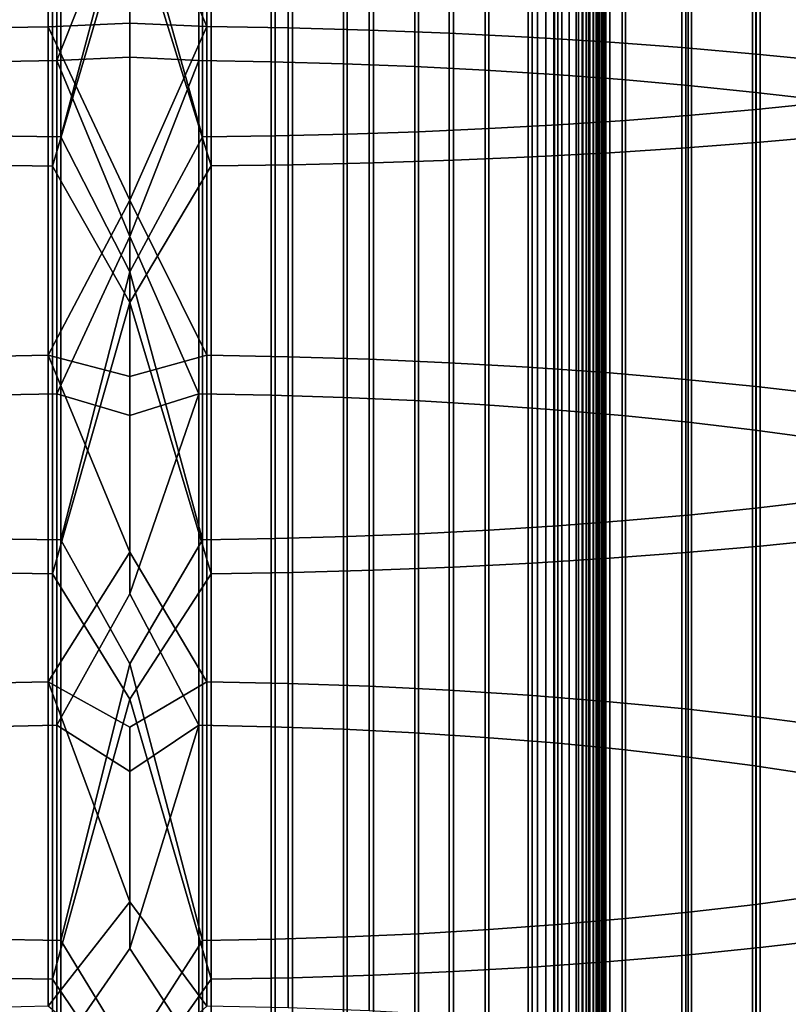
# Model space of a CAD drawing. Header units: metres. Extents: x -28 to 70, y -218 to 28.
# Tile 139 of 256: x -1 to 5, y -124 to -117. Entities that reach past the tile are written whole.
import ezdxf

# ---------------------------------------------------------------- set-up
doc = ezdxf.new("R2010")
doc.units = ezdxf.units.M
doc.layers.add('solid_10_261_432_XXX', color=7, linetype='CONTINUOUS')

msp = doc.modelspace()

# ---------------------------------------------------------------- linework, layer by layer
at = {"layer": 'solid_10_261_432_XXX'}
for points in [[(-3.3, -17.029387, 235.5), (-3.3, -180.294357, 235.5), (3.3, -180.294357, 235.5), (3.3, -17.029387, 235.5)], [(3, -17.029387, 225.5), (3, -180.294357, 225.5), (-3, -180.294357, 225.5), (-3, -17.029387, 225.5)], [(3.060268, -180.294357, 225.503647), (3, -180.294357, 225.5), (3, -17.029387, 225.5), (3.060268, -17.029387, 225.503647)], [(3.060268, -17.029387, 225.503647), (3.119658, -17.029387, 225.514526), (3.119658, -180.294357, 225.514526), (3.060268, -180.294357, 225.503647)], [(3.119658, -17.029387, 225.514526), (3.176794, -17.029387, 225.532303), (3.176794, -180.294357, 225.532303), (3.119658, -180.294357, 225.514526)], [(3.176794, -17.029387, 225.532303), (3.231933, -17.029387, 225.557053), (3.231934, -180.294357, 225.557053), (3.176794, -180.294357, 225.532303)], [(3.231933, -17.029387, 225.557053), (3.283684, -17.029387, 225.588272), (3.283684, -180.294357, 225.588272), (3.231934, -180.294357, 225.557053)], [(3.283684, -17.029387, 225.588272), (3.33129, -17.029387, 225.625504), (3.33129, -180.294357, 225.625504), (3.283684, -180.294357, 225.588272)], [(3.328463, -17.029387, 235.497971), (3.3, -17.029387, 235.5), (3.3, -180.294357, 235.5), (3.328463, -180.294357, 235.497971)], [(3.356374, -17.029387, 235.491898), (3.328463, -17.029387, 235.497971), (3.328463, -180.294357, 235.497971), (3.356374, -180.294357, 235.491898)], [(3.33129, -17.029387, 225.625504), (3.374055, -17.029387, 225.668213), (3.374055, -180.294357, 225.668213), (3.33129, -180.294357, 225.625504)], [(3.383135, -17.029387, 235.481903), (3.356374, -17.029387, 235.491898), (3.356374, -180.294357, 235.491898), (3.383135, -180.294357, 235.481903)], [(3.374055, -17.029387, 225.668213), (3.411355, -17.029387, 225.715775), (3.411355, -180.294357, 225.715775), (3.374055, -180.294357, 225.668213)], [(3.4082, -17.029387, 235.468201), (3.383135, -17.029387, 235.481903), (3.383135, -180.294357, 235.481903), (3.4082, -180.294357, 235.468201)], [(3.431058, -17.029387, 235.45108), (3.4082, -17.029387, 235.468201), (3.4082, -180.294357, 235.468201), (3.431058, -180.294357, 235.45108)], [(3.411355, -17.029387, 225.715775), (3.442644, -17.029387, 225.767471), (3.442644, -180.294357, 225.767471), (3.411355, -180.294357, 225.715775)], [(3.451243, -17.029387, 235.430862), (3.431058, -17.029387, 235.45108), (3.431058, -180.294357, 235.45108), (3.451243, -180.294357, 235.430862)], [(3.442644, -17.029387, 225.767471), (3.467465, -17.029387, 225.822586), (3.467465, -180.294357, 225.822586), (3.442644, -180.294357, 225.767471)], [(3.468343, -17.029387, 235.40799), (3.451243, -17.029387, 235.430862), (3.451243, -180.294357, 235.430862), (3.468343, -180.294357, 235.40799)], [(3.467465, -17.029387, 225.822586), (3.485456, -17.029387, 225.88028), (3.485456, -180.294357, 225.88028), (3.467465, -180.294357, 225.822586)], [(3.482009, -17.029387, 235.382904), (3.468343, -17.029387, 235.40799), (3.468343, -180.294357, 235.40799), (3.482009, -180.294357, 235.382904)], [(3.491963, -17.029387, 235.356125), (3.482009, -17.029387, 235.382904), (3.482009, -180.294357, 235.382904), (3.491963, -180.294357, 235.356125)], [(3.485456, -17.029387, 225.88028), (3.496354, -17.029387, 225.939728), (3.496354, -180.294357, 225.939728), (3.485456, -180.294357, 225.88028)], [(3.498001, -17.029387, 235.328201), (3.491963, -17.029387, 235.356125), (3.491963, -180.294357, 235.356125), (3.498001, -180.294357, 235.328201)], [(3.496354, -17.029387, 225.939728), (3.5, -17.029387, 226), (3.5, -180.294357, 226), (3.496354, -180.294357, 225.939728)], [(3.498001, -180.294357, 235.328201), (3.5, -180.294357, 235.300003), (3.5, -17.029387, 235.300003), (3.498001, -17.029387, 235.328201)], [(3.5, -17.029387, 235.300003), (3.5, -180.294357, 235.300003), (3.5, -180.294357, 226), (3.5, -17.029387, 226)], [(-0.599433, -114.734032, 474.096222), (-0.599433, -117.161385, 473.656708), (-1.197506, -117.171234, 473.707153), (-1.197506, -114.742493, 474.146912)], [(-0.599433, -117.161385, 473.656708), (-0.599433, -114.734032, 474.096222), (0, -115.83168, 473.888641), (0, -117.135262, 473.644379)], [(0.567694, -114.733742, 474.094482), (0.567694, -117.161049, 473.654968), (0, -115.83168, 473.888641)], [(1.16592, -114.741905, 474.143372), (1.16592, -117.170547, 473.703644), (0.567694, -117.161049, 473.654968), (0.567694, -114.733742, 474.094482)], [(1.760336, -114.755676, 474.225922), (1.760336, -117.186592, 473.785767), (1.16592, -117.170547, 473.703644), (1.16592, -114.741905, 474.143372)], [(2.348998, -114.775017, 474.341827), (2.348998, -117.209122, 473.901093), (1.760336, -117.186592, 473.785767), (1.760336, -114.755676, 474.225922)], [(2.929983, -114.799866, 474.490723), (2.929983, -117.23806, 474.049255), (2.348998, -117.209122, 473.901093), (2.348998, -114.775017, 474.341827)], [(3.501391, -114.830139, 474.67215), (3.501391, -117.273315, 474.229767), (2.929983, -117.23806, 474.049255), (2.929983, -114.799866, 474.490723)], [(5.059506, -114.790756, 492.463226), (5.059506, -117.724174, 492.015167), (4.603708, -117.7705, 492.292786), (4.603708, -114.829414, 492.742004)], [(4.061356, -114.86573, 474.885468), (4.061356, -117.314781, 474.442017), (3.501391, -117.273315, 474.229767), (3.501391, -114.830139, 474.67215)], [(4.1323, -114.864365, 492.994049), (4.1323, -117.812386, 492.543762), (3.646882, -117.849678, 492.767242), (3.646882, -114.895485, 493.218475)], [(4.608047, -114.90654, 475.129974), (4.608047, -117.362305, 474.685333), (4.061356, -117.314781, 474.442017), (4.061356, -114.86573, 474.885468)], [(4.603708, -114.829414, 492.742004), (4.603708, -117.7705, 492.292786), (4.1323, -117.812386, 492.543762), (4.1323, -114.864365, 492.994049)], [(-1.068586, -114.955437, 475.423035), (-1.068586, -117.419266, 474.976898), (-0.534932, -117.410309, 474.931061), (-0.534932, -114.947754, 475.376953)], [(-0.534932, -114.947754, 475.376953), (-0.534932, -117.410309, 474.931061), (0, -116.061638, 475.168121)], [(0.507145, -117.410004, 474.929535), (0.507145, -114.947495, 475.375397), (0, -116.061638, 475.168121), (0, -117.384155, 474.920319)], [(0.507145, -114.947495, 475.375397), (0.507145, -117.410004, 474.929535), (1.040938, -117.418648, 474.973785), (1.040938, -114.95491, 475.419891)], [(1.040938, -114.95491, 475.419891), (1.040938, -117.418648, 474.973785), (1.571201, -117.433235, 475.048462), (1.571201, -114.967438, 475.494934)], [(2.640641, -114.945839, 493.581573), (2.640641, -117.910011, 493.128815), (2.123228, -117.932854, 493.265686), (2.123228, -114.964897, 493.718994)], [(3.1491, -114.922676, 493.41452), (3.1491, -117.882256, 492.962494), (2.640641, -117.910011, 493.128815), (2.640641, -114.945839, 493.581573)], [(3.646882, -114.895485, 493.218475), (3.646882, -117.849678, 492.767242), (3.1491, -117.882256, 492.962494), (3.1491, -114.922676, 493.41452)], [(5.139678, -114.952415, 475.404938), (5.139678, -117.415749, 474.958893), (4.608047, -117.362305, 474.685333), (4.608047, -114.90654, 475.129974)], [(-0.507145, -114.997086, 493.951141), (-0.507145, -117.971428, 493.496857), (-1.040938, -117.964005, 493.452393), (-1.040938, -114.990891, 493.906494)], [(0, -116.068283, 493.81134), (-0.507145, -117.971428, 493.496857), (-0.507145, -114.997086, 493.951141)], [(0.534932, -114.996872, 493.949585), (0.534932, -117.971169, 493.4953), (0, -116.068283, 493.81134)], [(1.068586, -114.990456, 493.90332), (1.068586, -117.963478, 493.449249), (0.534932, -117.971169, 493.4953), (0.534932, -114.996872, 493.949585)], [(1.598617, -114.979782, 493.826385), (1.598617, -117.950691, 493.37262), (1.068586, -117.963478, 493.449249), (1.068586, -114.990456, 493.90332)], [(1.571201, -114.967438, 475.494934), (1.571201, -117.433235, 475.048462), (2.096138, -117.453712, 475.15329), (2.096138, -114.985016, 475.600281)], [(2.123228, -114.964897, 493.718994), (2.123228, -117.932854, 493.265686), (1.598617, -117.950691, 493.37262), (1.598617, -114.979782, 493.826385)], [(2.096138, -114.985016, 475.600281), (2.096138, -117.453712, 475.15329), (2.613968, -117.480019, 475.287933), (2.613968, -115.007599, 475.735596)], [(2.613968, -115.007599, 475.735596), (2.613968, -117.480019, 475.287933), (3.122935, -117.512047, 475.451935), (3.122935, -115.035103, 475.900421)], [(4.090651, -115.063622, 494.430939), (4.090651, -118.051155, 493.97464), (4.636589, -118.010078, 493.728485), (4.636589, -115.029343, 494.183746)], [(4.636589, -115.029343, 494.183746), (4.636589, -118.010078, 493.728485), (5.167373, -117.963928, 493.451935), (5.167373, -114.990829, 493.906036)], [(2.960494, -115.119057, 494.830719), (2.960494, -118.117584, 494.372742), (3.531343, -118.087029, 494.189636), (3.531343, -115.093559, 494.646851)], [(3.122935, -115.035103, 475.900421), (3.122935, -117.512047, 475.451935), (3.621314, -117.549706, 475.644714), (3.621314, -115.067429, 476.094177)], [(3.531343, -115.093559, 494.646851), (3.531343, -118.087029, 494.189636), (4.090651, -118.051155, 493.97464), (4.090651, -115.063622, 494.430939)], [(3.621314, -115.067429, 476.094177), (3.621314, -117.549706, 475.644714), (4.107415, -117.592865, 475.865631), (4.107415, -115.104485, 476.316193)], [(-1.16592, -115.168648, 495.188385), (-1.16592, -118.177017, 494.728882), (-0.567694, -118.185173, 494.777771), (-0.567694, -115.175461, 495.237488)], [(0.599433, -115.175217, 495.235718), (0.599433, -118.184883, 494.776031), (1.197506, -118.176422, 494.725342), (1.197506, -115.168159, 495.184814)], [(1.197506, -115.168159, 495.184814), (1.197506, -118.176422, 494.725342), (1.791665, -118.162354, 494.641022), (1.791665, -115.156418, 495.100159)], [(1.791665, -115.156418, 495.100159), (1.791665, -118.162354, 494.641022), (2.379969, -118.142723, 494.523376), (2.379969, -115.14003, 494.981995)], [(2.379969, -115.14003, 494.981995), (2.379969, -118.142723, 494.523376), (2.960494, -118.117584, 494.372742), (2.960494, -115.119057, 494.830719)], [(4.107415, -115.104485, 476.316193), (4.107415, -117.592865, 475.865631), (4.57959, -117.641373, 476.113983), (4.57959, -115.146126, 476.565765)], [(4.57959, -115.146126, 476.565765), (4.57959, -117.641373, 476.113983), (5.036238, -117.695061, 476.388855), (5.036238, -115.19223, 476.84201)], [(-0.567694, -115.175461, 495.237488), (-0.567694, -118.185173, 494.777771), (0, -116.259575, 495.097198)], [(0, -116.259575, 495.097198), (0.599433, -118.184883, 494.776031), (0.599433, -115.175217, 495.235718)], [(0.567694, -117.161049, 473.654968), (0, -117.135262, 473.644379), (0, -115.83168, 473.888641)], [(-0.534932, -117.410309, 474.931061), (0, -117.384155, 474.920319), (0, -116.061638, 475.168121)], [(0.534932, -117.971169, 493.4953), (0, -118.962379, 493.341003), (-0.507145, -117.971428, 493.496857), (0, -116.068283, 493.81134)], [(-0.567694, -118.185173, 494.777771), (0, -119.188126, 494.621246), (0.599433, -118.184883, 494.776031), (0, -116.259575, 495.097198)], [(-0.599433, -117.161385, 473.656708), (-0.599433, -119.575699, 473.150482), (-1.197506, -119.586937, 473.200623), (-1.197506, -117.171234, 473.707153)], [(-0.599433, -117.161385, 473.656708), (0, -117.135262, 473.644379), (0, -118.435089, 473.380798)], [(-0.599433, -117.161385, 473.656708), (0, -118.435089, 473.380798), (-0.599433, -119.575699, 473.150482)], [(0.567694, -117.161049, 473.654968), (0, -118.435089, 473.380798), (0, -117.135262, 473.644379)], [(0.567694, -117.161049, 473.654968), (0.567694, -119.575317, 473.148773), (0, -118.435089, 473.380798)], [(1.16592, -117.170547, 473.703644), (1.16592, -119.586159, 473.197144), (0.567694, -119.575317, 473.148773), (0.567694, -117.161049, 473.654968)], [(1.760336, -117.186592, 473.785767), (1.760336, -119.604454, 473.278778), (1.16592, -119.586159, 473.197144), (1.16592, -117.170547, 473.703644)], [(2.348998, -117.209122, 473.901093), (2.348998, -119.630157, 473.393463), (1.760336, -119.604454, 473.278778), (1.760336, -117.186592, 473.785767)], [(2.929983, -117.23806, 474.049255), (2.929983, -119.663162, 473.540771), (2.348998, -119.630157, 473.393463), (2.348998, -117.209122, 473.901093)], [(3.501391, -117.273315, 474.229767), (3.501391, -119.703384, 473.720215), (2.929983, -119.663162, 473.540771), (2.929983, -117.23806, 474.049255)], [(4.061356, -117.314781, 474.442017), (4.061356, -119.750679, 473.931244), (3.501391, -119.703384, 473.720215), (3.501391, -117.273315, 474.229767)], [(4.608047, -117.362305, 474.685333), (4.608047, -119.804893, 474.173157), (4.061356, -119.750679, 473.931244), (4.061356, -117.314781, 474.442017)], [(-1.068586, -117.419266, 474.976898), (-1.068586, -119.869858, 474.463074), (-0.534932, -119.85965, 474.417511), (-0.534932, -117.410309, 474.931061)], [(-0.534932, -117.410309, 474.931061), (0, -118.702858, 474.652924), (0, -117.384155, 474.920319)], [(-0.534932, -117.410309, 474.931061), (-0.534932, -119.85965, 474.417511), (0, -118.702858, 474.652924)], [(0.507145, -117.410004, 474.929535), (0, -117.384155, 474.920319), (0, -118.702858, 474.652924)], [(0.507145, -117.410004, 474.929535), (0, -118.702858, 474.652924), (0.507145, -119.859299, 474.415955)], [(0.507145, -117.410004, 474.929535), (0.507145, -119.859299, 474.415955), (1.040938, -119.869164, 474.459961), (1.040938, -117.418648, 474.973785)], [(5.139678, -117.415749, 474.958893), (5.139678, -119.865852, 474.44516), (4.608047, -119.804893, 474.173157), (4.608047, -117.362305, 474.685333)], [(1.040938, -117.418648, 474.973785), (1.040938, -119.869164, 474.459961), (1.571201, -119.885803, 474.53421), (1.571201, -117.433235, 475.048462)], [(1.571201, -117.433235, 475.048462), (1.571201, -119.885803, 474.53421), (2.096138, -119.909157, 474.638428), (2.096138, -117.453712, 475.15329)], [(2.096138, -117.453712, 475.15329), (2.096138, -119.909157, 474.638428), (2.613968, -119.939156, 474.772308), (2.613968, -117.480019, 475.287933)], [(2.613968, -117.480019, 475.287933), (2.613968, -119.939156, 474.772308), (3.122935, -119.9757, 474.935333), (3.122935, -117.512047, 475.451935)], [(3.122935, -117.512047, 475.451935), (3.122935, -119.9757, 474.935333), (3.621314, -120.018654, 475.127014), (3.621314, -117.549706, 475.644714)], [(3.621314, -117.549706, 475.644714), (3.621314, -120.018654, 475.127014), (4.107415, -120.067879, 475.34668), (4.107415, -117.592865, 475.865631)], [(4.107415, -117.592865, 475.865631), (4.107415, -120.067879, 475.34668), (4.57959, -120.123215, 475.593567), (4.57959, -117.641373, 476.113983)], [(4.57959, -117.641373, 476.113983), (4.57959, -120.123215, 475.593567), (5.036238, -120.184456, 475.866882), (5.036238, -117.695061, 476.388855)], [(4.603708, -117.7705, 492.292786), (4.603708, -120.698097, 491.762695), (4.1323, -120.746872, 492.012421), (4.1323, -117.812386, 492.543762)], [(5.059506, -117.724174, 492.015167), (5.059506, -120.644135, 491.48645), (4.603708, -120.698097, 491.762695), (4.603708, -117.7705, 492.292786)], [(3.646882, -117.849678, 492.767242), (3.646882, -120.790314, 492.234802), (3.1491, -120.828262, 492.429077), (3.1491, -117.882256, 492.962494)], [(4.1323, -117.812386, 492.543762), (4.1323, -120.746872, 492.012421), (3.646882, -120.790314, 492.234802), (3.646882, -117.849678, 492.767242)], [(2.640641, -117.910011, 493.128815), (2.640641, -120.860588, 492.594574), (2.123228, -120.887192, 492.730743), (2.123228, -117.932854, 493.265686)], [(3.1491, -117.882256, 492.962494), (3.1491, -120.828262, 492.429077), (2.640641, -120.860588, 492.594574), (2.640641, -117.910011, 493.128815)], [(-0.507145, -117.971428, 493.496857), (-0.507145, -120.932121, 492.960785), (-1.040938, -120.923477, 492.916534), (-1.040938, -117.964005, 493.452393)], [(0, -118.962379, 493.341003), (-0.507145, -120.932121, 492.960785), (-0.507145, -117.971428, 493.496857)], [(0.534932, -117.971169, 493.4953), (0.534932, -120.931816, 492.959229), (0, -118.962379, 493.341003)], [(1.068586, -117.963478, 493.449249), (1.068586, -120.922867, 492.913391), (0.534932, -120.931816, 492.959229), (0.534932, -117.971169, 493.4953)], [(1.598617, -117.950691, 493.37262), (1.598617, -120.907967, 492.837158), (1.068586, -120.922867, 492.913391), (1.068586, -117.963478, 493.449249)], [(2.123228, -117.932854, 493.265686), (2.123228, -120.887192, 492.730743), (1.598617, -120.907967, 492.837158), (1.598617, -117.950691, 493.37262)], [(4.636589, -118.010078, 493.728485), (4.636589, -120.977135, 493.191223), (5.167373, -120.923386, 492.916077), (5.167373, -117.963928, 493.451935)], [(3.531343, -118.087029, 494.189636), (3.531343, -121.066765, 493.650085), (4.090651, -121.024979, 493.436188), (4.090651, -118.051155, 493.97464)], [(4.090651, -118.051155, 493.97464), (4.090651, -121.024979, 493.436188), (4.636589, -120.977135, 493.191223), (4.636589, -118.010078, 493.728485)], [(2.379969, -118.142723, 494.523376), (2.379969, -121.13163, 493.982178), (2.960494, -121.102356, 493.832306), (2.960494, -118.117584, 494.372742)], [(2.960494, -118.117584, 494.372742), (2.960494, -121.102356, 493.832306), (3.531343, -121.066765, 493.650085), (3.531343, -118.087029, 494.189636)], [(-1.16592, -118.177017, 494.728882), (-1.16592, -121.171577, 494.186676), (-0.567694, -121.181084, 494.235321), (-0.567694, -118.185173, 494.777771)], [(-0.567694, -118.185173, 494.777771), (-0.567694, -121.181084, 494.235321), (0, -119.188126, 494.621246)], [(0, -119.188126, 494.621246), (0.599433, -121.18074, 494.233582), (0.599433, -118.184883, 494.776031)], [(0.599433, -118.184883, 494.776031), (0.599433, -121.18074, 494.233582), (1.197506, -121.170891, 494.183136), (1.197506, -118.176422, 494.725342)], [(1.197506, -118.176422, 494.725342), (1.197506, -121.170891, 494.183136), (1.791665, -121.154503, 494.099243), (1.791665, -118.162354, 494.641022)], [(1.791665, -118.162354, 494.641022), (1.791665, -121.154503, 494.099243), (2.379969, -121.13163, 493.982178), (2.379969, -118.142723, 494.523376)], [(-0.599433, -119.575699, 473.150482), (0, -118.435089, 473.380798), (0, -119.730858, 473.098022)], [(0.567694, -119.575317, 473.148773), (0, -119.730858, 473.098022), (0, -118.435089, 473.380798)], [(-0.534932, -119.85965, 474.417511), (0, -120.017456, 474.366028), (0, -118.702858, 474.652924)], [(0.507145, -119.859299, 474.415955), (0, -118.702858, 474.652924), (0, -120.017456, 474.366028)], [(0.534932, -120.931816, 492.959229), (0, -121.842804, 492.793152), (-0.507145, -120.932121, 492.960785), (0, -118.962379, 493.341003)], [(-0.567694, -121.181084, 494.235321), (0, -122.102837, 494.066864), (0.599433, -121.18074, 494.233582), (0, -119.188126, 494.621246)], [(-0.599433, -119.575699, 473.150482), (-0.599433, -121.975159, 472.577911), (-1.197506, -121.98777, 472.627747), (-1.197506, -119.586937, 473.200623)], [(-0.599433, -119.575699, 473.150482), (0, -119.730858, 473.098022), (0, -121.022301, 472.796051)], [(-0.599433, -119.575699, 473.150482), (0, -121.022301, 472.796051), (-0.599433, -121.975159, 472.577911)], [(0.567694, -119.575317, 473.148773), (0.567694, -121.974724, 472.576202), (0, -121.022301, 472.796051), (0, -119.730858, 473.098022)], [(1.16592, -119.586159, 473.197144), (1.16592, -121.986893, 472.624268), (0.567694, -121.974724, 472.576202), (0.567694, -119.575317, 473.148773)], [(1.760336, -119.604454, 473.278778), (1.760336, -122.007431, 472.705383), (1.16592, -121.986893, 472.624268), (1.16592, -119.586159, 473.197144)], [(2.348998, -119.630157, 473.393463), (2.348998, -122.036278, 472.819305), (1.760336, -122.007431, 472.705383), (1.760336, -119.604454, 473.278778)], [(2.929983, -119.663162, 473.540771), (2.929983, -122.073341, 472.965637), (2.348998, -122.036278, 472.819305), (2.348998, -119.630157, 473.393463)], [(3.501391, -119.703384, 473.720215), (3.501391, -122.118484, 473.143921), (2.929983, -122.073341, 472.965637), (2.929983, -119.663162, 473.540771)], [(4.061356, -119.750679, 473.931244), (4.061356, -122.171577, 473.353577), (3.501391, -122.118484, 473.143921), (3.501391, -119.703384, 473.720215)], [(4.608047, -119.804893, 474.173157), (4.608047, -122.232437, 473.593903), (4.061356, -122.171577, 473.353577), (4.061356, -119.750679, 473.931244)], [(-1.068586, -119.869858, 474.463074), (-1.068586, -122.305367, 473.881897), (-0.534932, -122.2939, 473.836639), (-0.534932, -119.85965, 474.417511)], [(-0.534932, -119.85965, 474.417511), (-0.534932, -122.2939, 473.836639), (0, -121.327652, 474.059692), (0, -120.017456, 474.366028)], [(0.507145, -119.859299, 474.415955), (0, -120.017456, 474.366028), (0, -121.327652, 474.059692)], [(0.507145, -119.859299, 474.415955), (0, -121.327652, 474.059692), (0.507145, -122.293518, 473.835114)], [(0.507145, -119.859299, 474.415955), (0.507145, -122.293518, 473.835114), (1.040938, -122.304588, 473.878815), (1.040938, -119.869164, 474.459961)], [(1.040938, -119.869164, 474.459961), (1.040938, -122.304588, 473.878815), (1.571201, -122.323265, 473.952576), (1.571201, -119.885803, 474.53421)], [(5.139678, -119.865852, 474.44516), (5.139678, -122.300865, 473.864136), (4.608047, -122.232437, 473.593903), (4.608047, -119.804893, 474.173157)], [(1.571201, -119.885803, 474.53421), (1.571201, -122.323265, 473.952576), (2.096138, -122.349487, 474.056122), (2.096138, -119.909157, 474.638428)], [(2.096138, -119.909157, 474.638428), (2.096138, -122.349487, 474.056122), (2.613968, -122.383163, 474.189117), (2.613968, -119.939156, 474.772308)], [(2.613968, -119.939156, 474.772308), (2.613968, -122.383163, 474.189117), (3.122935, -122.424179, 474.351074), (3.122935, -119.9757, 474.935333)], [(3.122935, -119.9757, 474.935333), (3.122935, -122.424179, 474.351074), (3.621314, -122.472404, 474.541504), (3.621314, -120.018654, 475.127014)], [(3.621314, -120.018654, 475.127014), (3.621314, -122.472404, 474.541504), (4.107415, -122.527664, 474.759735), (4.107415, -120.067879, 475.34668)], [(4.107415, -120.067879, 475.34668), (4.107415, -122.527664, 474.759735), (4.57959, -122.589775, 475.005005), (4.57959, -120.123215, 475.593567)], [(4.57959, -120.123215, 475.593567), (4.57959, -122.589775, 475.005005), (5.036238, -122.658531, 475.27652), (5.036238, -120.184456, 475.866882)], [(5.059506, -120.644135, 491.48645), (5.059506, -123.548416, 490.877502), (4.603708, -123.60997, 491.15213), (4.603708, -120.698097, 491.762695)], [(4.603708, -120.698097, 491.762695), (4.603708, -123.60997, 491.15213), (4.1323, -123.665611, 491.400421), (4.1323, -120.746872, 492.012421)], [(3.646882, -120.790314, 492.234802), (3.646882, -123.715157, 491.621521), (3.1491, -123.758446, 491.814667), (3.1491, -120.828262, 492.429077)], [(4.1323, -120.746872, 492.012421), (4.1323, -123.665611, 491.400421), (3.646882, -123.715157, 491.621521), (3.646882, -120.790314, 492.234802)], [(2.123228, -120.887192, 492.730743), (2.123228, -123.825661, 492.114624), (1.598617, -123.849373, 492.220398), (1.598617, -120.907967, 492.837158)], [(2.640641, -120.860588, 492.594574), (2.640641, -123.795319, 491.979218), (2.123228, -123.825661, 492.114624), (2.123228, -120.887192, 492.730743)], [(3.1491, -120.828262, 492.429077), (3.1491, -123.758446, 491.814667), (2.640641, -123.795319, 491.979218), (2.640641, -120.860588, 492.594574)], [(-0.507145, -120.932121, 492.960785), (-0.507145, -123.876915, 492.343323), (-1.040938, -123.867058, 492.299316), (-1.040938, -120.923477, 492.916534)], [(0, -121.842804, 492.793152), (-0.507145, -123.876915, 492.343323), (-0.507145, -120.932121, 492.960785)], [(0.534932, -120.931816, 492.959229), (0.534932, -123.876572, 492.341766), (0, -121.842804, 492.793152)], [(1.068586, -120.922867, 492.913391), (1.068586, -123.866356, 492.296204), (0.534932, -123.876572, 492.341766), (0.534932, -120.931816, 492.959229)], [(1.598617, -120.907967, 492.837158), (1.598617, -123.849373, 492.220398), (1.068586, -123.866356, 492.296204), (1.068586, -120.922867, 492.913391)], [(4.636589, -120.977135, 493.191223), (4.636589, -123.928268, 492.572449), (5.167373, -123.866959, 492.298889), (5.167373, -120.923386, 492.916077)], [(-0.599433, -121.975159, 472.577911), (0, -121.022301, 472.796051), (0.567694, -121.974724, 472.576202), (0, -122.309128, 472.474976)], [(3.531343, -121.066765, 493.650085), (3.531343, -124.030502, 493.028656), (4.090651, -123.982841, 492.815979), (4.090651, -121.024979, 493.436188)], [(4.090651, -121.024979, 493.436188), (4.090651, -123.982841, 492.815979), (4.636589, -123.928268, 492.572449), (4.636589, -120.977135, 493.191223)], [(2.379969, -121.13163, 493.982178), (2.379969, -124.1045, 493.358826), (2.960494, -124.071106, 493.209808), (2.960494, -121.102356, 493.832306)], [(2.960494, -121.102356, 493.832306), (2.960494, -124.071106, 493.209808), (3.531343, -124.030502, 493.028656), (3.531343, -121.066765, 493.650085)], [(-1.16592, -121.171577, 494.186676), (-1.16592, -124.150063, 493.562134), (-0.567694, -124.160904, 493.610504), (-0.567694, -121.181084, 494.235321)], [(0.599433, -121.18074, 494.233582), (0.599433, -124.160515, 493.608795), (1.197506, -124.149277, 493.558655), (1.197506, -121.170891, 494.183136)], [(1.197506, -121.170891, 494.183136), (1.197506, -124.149277, 493.558655), (1.791665, -124.130585, 493.47525), (1.791665, -121.154503, 494.099243)], [(1.791665, -121.154503, 494.099243), (1.791665, -124.130585, 493.47525), (2.379969, -124.1045, 493.358826), (2.379969, -121.13163, 493.982178)], [(-0.567694, -121.181084, 494.235321), (-0.567694, -124.160904, 493.610504), (0, -122.102837, 494.066864)], [(0, -122.102837, 494.066864), (0.599433, -124.160515, 493.608795), (0.599433, -121.18074, 494.233582)], [(0.507145, -122.293518, 473.835114), (0, -121.327652, 474.059692), (-0.534932, -122.2939, 473.836639), (0, -122.633171, 473.733948)], [(0.534932, -123.876572, 492.341766), (0, -124.707481, 492.168121), (-0.507145, -123.876915, 492.343323), (0, -121.842804, 492.793152)], [(0.567694, -121.974724, 472.576202), (0.567694, -124.357437, 471.937775), (0, -123.591049, 472.134888), (0, -122.309128, 472.474976)], [(1.16592, -121.986893, 472.624268), (1.16592, -124.370926, 471.985474), (0.567694, -124.357437, 471.937775), (0.567694, -121.974724, 472.576202)], [(-0.599433, -121.975159, 472.577911), (-0.599433, -124.357918, 471.939453), (-1.197506, -124.371902, 471.988922), (-1.197506, -121.98777, 472.627747)], [(-0.599433, -121.975159, 472.577911), (0, -122.309128, 472.474976), (0, -123.591049, 472.134888)], [(-0.599433, -121.975159, 472.577911), (0, -123.591049, 472.134888), (-0.599433, -124.357918, 471.939453)], [(1.760336, -122.007431, 472.705383), (1.760336, -124.3937, 472.065979), (1.16592, -124.370926, 471.985474), (1.16592, -121.986893, 472.624268)], [(2.348998, -122.036278, 472.819305), (2.348998, -124.425674, 472.179077), (1.760336, -124.3937, 472.065979), (1.760336, -122.007431, 472.705383)], [(2.929983, -122.073341, 472.965637), (2.929983, -124.466751, 472.324341), (2.348998, -124.425674, 472.179077), (2.348998, -122.036278, 472.819305)], [(-0.567694, -124.160904, 493.610504), (0, -125.001617, 493.434418), (0.599433, -124.160515, 493.608795), (0, -122.102837, 494.066864)], [(3.501391, -122.118484, 473.143921), (3.501391, -124.516792, 472.501312), (2.929983, -124.466751, 472.324341), (2.929983, -122.073341, 472.965637)], [(4.061356, -122.171577, 473.353577), (4.061356, -124.575638, 472.709412), (3.501391, -124.516792, 472.501312), (3.501391, -122.118484, 473.143921)], [(4.608047, -122.232437, 473.593903), (4.608047, -124.643097, 472.947968), (4.061356, -124.575638, 472.709412), (4.061356, -122.171577, 473.353577)], [(5.139678, -122.300865, 473.864136), (5.139678, -124.718948, 473.216217), (4.608047, -124.643097, 472.947968), (4.608047, -122.232437, 473.593903)], [(-1.068586, -122.305367, 473.881897), (-1.068586, -124.723938, 473.233856), (-0.534932, -124.711227, 473.188904), (-0.534932, -122.2939, 473.836639)], [(-0.534932, -122.2939, 473.836639), (-0.534932, -124.711227, 473.188904), (0, -123.933716, 473.388916), (0, -122.633171, 473.733948)], [(0.507145, -122.293518, 473.835114), (0, -122.633171, 473.733948), (0, -123.933716, 473.388916)], [(0.507145, -122.293518, 473.835114), (0, -123.933716, 473.388916), (0.507145, -124.7108, 473.187408)], [(0.507145, -122.293518, 473.835114), (0.507145, -124.7108, 473.187408), (1.040938, -124.723068, 473.230774), (1.040938, -122.304588, 473.878815)], [(1.040938, -122.304588, 473.878815), (1.040938, -124.723068, 473.230774), (1.571201, -124.743774, 473.303986), (1.571201, -122.323265, 473.952576)], [(1.571201, -122.323265, 473.952576), (1.571201, -124.743774, 473.303986), (2.096138, -124.772835, 473.406769), (2.096138, -122.349487, 474.056122)], [(2.096138, -122.349487, 474.056122), (2.096138, -124.772835, 473.406769), (2.613968, -124.810165, 473.538788), (2.613968, -122.383163, 474.189117)], [(2.613968, -122.383163, 474.189117), (2.613968, -124.810165, 473.538788), (3.122935, -124.855637, 473.699585), (3.122935, -122.424179, 474.351074)], [(3.122935, -122.424179, 474.351074), (3.122935, -124.855637, 473.699585), (3.621314, -124.909081, 473.888611), (3.621314, -122.472404, 474.541504)], [(3.621314, -122.472404, 474.541504), (3.621314, -124.909081, 473.888611), (4.107415, -124.970337, 474.105225), (4.107415, -122.527664, 474.759735)], [(4.107415, -122.527664, 474.759735), (4.107415, -124.970337, 474.105225), (4.57959, -125.039185, 474.348694), (4.57959, -122.589775, 475.005005)], [(4.57959, -122.589775, 475.005005), (4.57959, -125.039185, 474.348694), (5.036238, -125.115395, 474.618195), (5.036238, -122.658531, 475.27652)], [(5.059506, -123.548416, 490.877502), (5.059506, -126.434822, 490.188751), (4.603708, -126.503914, 490.461578), (4.603708, -123.60997, 491.15213)], [(-0.599433, -124.357918, 471.939453), (0, -123.591049, 472.134888), (0.567694, -124.357437, 471.937775), (0, -124.867798, 471.775818)], [(4.603708, -123.60997, 491.15213), (4.603708, -126.503914, 490.461578), (4.1323, -126.566376, 490.708252), (4.1323, -123.665611, 491.400421)], [(4.1323, -123.665611, 491.400421), (4.1323, -126.566376, 490.708252), (3.646882, -126.621994, 490.927887), (3.646882, -123.715157, 491.621521)], [(3.1491, -123.758446, 491.814667), (3.1491, -126.670586, 491.119781), (2.640641, -126.711983, 491.283234), (2.640641, -123.795319, 491.979218)], [(3.646882, -123.715157, 491.621521), (3.646882, -126.621994, 490.927887), (3.1491, -126.670586, 491.119781), (3.1491, -123.758446, 491.814667)], [(1.598617, -123.849373, 492.220398), (1.598617, -126.772659, 491.522827), (1.068586, -126.791733, 491.598145), (1.068586, -123.866356, 492.296204)], [(2.123228, -123.825661, 492.114624), (2.123228, -126.746048, 491.417755), (1.598617, -126.772659, 491.522827), (1.598617, -123.849373, 492.220398)], [(2.640641, -123.795319, 491.979218), (2.640641, -126.711983, 491.283234), (2.123228, -126.746048, 491.417755), (2.123228, -123.825661, 492.114624)], [(-0.507145, -123.876915, 492.343323), (-0.507145, -126.803581, 491.644958), (-1.040938, -126.792511, 491.601227), (-1.040938, -123.867058, 492.299316)], [(0, -124.707481, 492.168121), (-0.507145, -126.803581, 491.644958), (-0.507145, -123.876915, 492.343323)], [(0.534932, -123.876572, 492.341766), (0.534932, -126.803192, 491.643433), (0, -124.707481, 492.168121)], [(1.068586, -123.866356, 492.296204), (1.068586, -126.791733, 491.598145), (0.534932, -126.803192, 491.643433), (0.534932, -123.876572, 492.341766)], [(4.090651, -123.982841, 492.815979), (4.090651, -126.922493, 492.114502), (4.636589, -126.861229, 491.872589), (4.636589, -123.928268, 492.572449)], [(4.636589, -123.928268, 492.572449), (4.636589, -126.861229, 491.872589), (5.167373, -126.792404, 491.6008), (5.167373, -123.866959, 492.298889)], [(0.507145, -124.7108, 473.187408), (0, -123.933716, 473.388916), (-0.534932, -124.711227, 473.188904), (0, -125.229004, 473.024628)], [(3.531343, -124.030502, 493.028656), (3.531343, -126.975998, 492.325806), (4.090651, -126.922493, 492.114502), (4.090651, -123.982841, 492.815979)], [(2.379969, -124.1045, 493.358826), (2.379969, -127.059059, 492.653809), (2.960494, -127.021568, 492.505768), (2.960494, -124.071106, 493.209808)], [(2.960494, -124.071106, 493.209808), (2.960494, -127.021568, 492.505768), (3.531343, -126.975998, 492.325806), (3.531343, -124.030502, 493.028656)], [(1.197506, -124.149277, 493.558655), (1.197506, -127.109329, 492.852325), (1.791665, -127.088341, 492.76944), (1.791665, -124.130585, 493.47525)], [(1.791665, -124.130585, 493.47525), (1.791665, -127.088341, 492.76944), (2.379969, -127.059059, 492.653809), (2.379969, -124.1045, 493.358826)], [(-1.16592, -124.150063, 493.562134), (-1.16592, -127.110207, 492.855774), (-0.567694, -127.122375, 492.903839), (-0.567694, -124.160904, 493.610504)], [(-0.567694, -124.160904, 493.610504), (-0.567694, -127.122375, 492.903839), (0, -125.001617, 493.434418)], [(0, -125.001617, 493.434418), (0.599433, -127.121941, 492.90213), (0.599433, -124.160515, 493.608795)], [(0.599433, -124.160515, 493.608795), (0.599433, -127.121941, 492.90213), (1.197506, -127.109329, 492.852325), (1.197506, -124.149277, 493.558655)]]:
    msp.add_3dface(points, dxfattribs=at)

doc.saveas('drawing.dxf')
